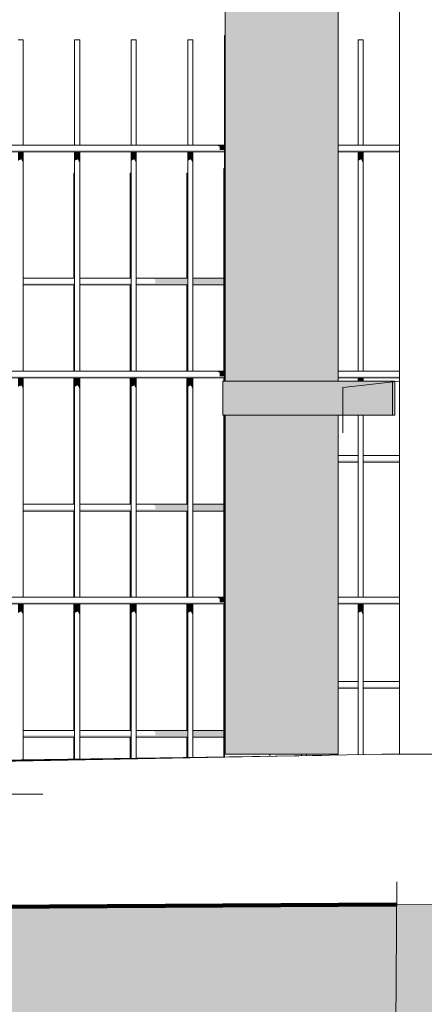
# Model space of a CAD drawing. Header units: metres. Extents: x -52 to 321, y -8 to 26.
# Tile 243 of 256: x 296.68 to 297.038, y -0.224 to 0.647. Entities that reach past the tile are written whole.
import ezdxf

# ---------------------------------------------------------------- set-up
doc = ezdxf.new("R2010")
doc.units = ezdxf.units.M
doc.header["$MEASUREMENT"] = 0
doc.linetypes.add('Strichlinie weit', pattern=[1.058333, 0.635, -0.423333])
for name, color, linetype in [('10 Wand außen', 7, 'Continuous'), ('30 Dachentwässerung', 7, 'Continuous'), ('40 Absturzsicherung', 7, 'Continuous'), ('60 Auffüllung gesamt', 7, 'Continuous'), ('60 Gelände 2D Übersicht', 7, 'Continuous'), ('94 Genehmigungsplanung Bemaßung', 7, 'Continuous')]:
    doc.layers.add(name, color=color, linetype=linetype)
doc.styles.add('ERSTELLTER_STIL_2', font='arial.ttf')
doc.dimstyles.new('ERSTELLTER_STIL__2', dxfattribs={"dimtxt": 0.2, "dimasz": 0.19, "dimexe": 0.18, "dimexo": 0.1, "dimgap": 0, "dimtad": 1, "dimzin": 0, "dimdsep": 46, "dimtxsty": 'ERSTELLTER_STIL_2', "dimblk": 'ARROWHEAD_10', "dimblk1": 'ARROWHEAD_10', "dimblk2": 'ARROWHEAD_10', "dimcen": 0.09, "dimclrd": 256, "dimclre": 256, "dimclrt": 256, "dimazin": 0, "dimtfac": 1, "dimtdec": 4, "dimtmove": 0, "dimatfit": 3, "dimfxl": 1, "dimtolj": 1, "dimtzin": 0, "dimarcsym": 0})
doc.dimstyles.new('ERSTELLTER_STIL__3', dxfattribs={"dimtxt": 0.25, "dimasz": 0.19, "dimexe": 0.18, "dimexo": 0.1, "dimgap": 0, "dimtad": 1, "dimzin": 0, "dimdsep": 46, "dimtxsty": 'ERSTELLTER_STIL_2', "dimblk": 'ARROWHEAD_6', "dimblk1": 'ARROWHEAD_6', "dimblk2": 'ARROWHEAD_6', "dimcen": 0.09, "dimclrd": 7, "dimclre": 7, "dimclrt": 7, "dimazin": 0, "dimtfac": 1, "dimtdec": 4, "dimtmove": 0, "dimatfit": 3, "dimfxl": 1, "dimtolj": 1, "dimtzin": 0, "dimarcsym": 0})

# ---------------------------------------------------------------- blocks, each defined once
blk = doc.blocks.new('*D52', base_point=(33626.11544, -0.00275))
at = {"layer": '60 Gelände 2D Übersicht', "linetype": 'Continuous', "lineweight": 18, "true_color": 0xf50000}
for points in [[(296.45843, -0.11571), (296.35843, -0.21571), (296.55843, -0.21571)], [(296.45843, -1.40116), (296.55843, -1.30116), (296.35843, -1.30116)]]:
    blk.add_hatch(color=1, dxfattribs=at).paths.add_polyline_path(points)
at = {"layer": '60 Gelände 2D Übersicht', "color": 1, "linetype": 'Continuous', "lineweight": 18, "true_color": 0xf50000}
for p, q in [((296.64593, -0.11571), (296.27093, -0.11571)), ((296.45843, -0.11571), (296.35843, -0.21571)), ((296.45843, -0.11571), (296.55843, -0.21571)), ((296.55843, -0.21571), (296.35843, -0.21571)), ((296.45843, -1.30116), (296.45843, -0.21571)), ((296.35843, -1.30116), (296.55843, -1.30116)), ((296.45843, -1.40116), (296.35843, -1.30116)), ((296.45843, -1.40116), (296.55843, -1.30116)), ((296.64593, -1.40116), (296.27093, -1.40116))]:
    blk.add_line(p, q, dxfattribs=at)
at = {"layer": '60 Gelände 2D Übersicht', "color": 1, "lineweight": 18, "true_color": 0xf50000, "insert": (296.46637, -1.0757), "char_height": 0.2, "attachment_point": 7, "rotation": 90, "style": 'ERSTELLTER_STIL_2'}
blk.add_mtext('\\A1;{\\pql;\\fArial|b0|i0|c0|p0;\\W1.000000;1,28\\fArial|b0|i0|c0|p0;\\W1.000000;\\A1{\\H.66x;\\S5^  ;}}', dxfattribs=at)
blk = doc.blocks.new('ARROWHEAD_10')
at = {"linetype": 'Continuous', "lineweight": 0}
blk.add_hatch(color=0, dxfattribs=at).paths.add_polyline_path([(-0.525, 0.525), (0, 0), (-0.525, -0.525)])
at = {"color": 0, "linetype": 'Continuous', "lineweight": 0}
blk.add_line((0, 0), (-1, 0), dxfattribs=at)
blk = doc.blocks.new('*D57', base_point=(33626.11544, -0.00275))
at = {"layer": '94 Genehmigungsplanung Bemaßung', "color": 7, "linetype": 'Continuous', "lineweight": 13}
for p, q in [((296.51311, 3.08525), (296.51311, 3.23525)), ((296.61311, 2.98525), (296.41311, 3.18525)), ((296.70061, 3.08525), (296.32561, 3.08525)), ((296.51311, -0.0381), (296.51311, 3.08525)), ((296.41311, 0.0619), (296.61311, -0.1381)), ((296.70061, -0.0381), (296.32561, -0.0381)), ((296.51311, -0.1881), (296.51311, -0.0381))]:
    blk.add_line(p, q, dxfattribs=at)
at = {"layer": '94 Genehmigungsplanung Bemaßung', "color": 7, "lineweight": 13, "insert": (296.52304, 1.127), "char_height": 0.25, "attachment_point": 7, "rotation": 90, "style": 'ERSTELLTER_STIL_2'}
blk.add_mtext('\\A1;{\\pql;\\fArial|b0|i0|c0|p0;\\W1.000000;3,12\\fArial|b0|i0|c0|p0;\\W1.000000;\\A1{\\H.66x;\\S5^  ;}}', dxfattribs=at)
blk = doc.blocks.new('ARROWHEAD_6')
at = {"color": 0, "linetype": 'Continuous', "lineweight": 0}
for p, q in [((-0.5, -0.5), (0.5, 0.5)), ((0, 0), (-1, 0))]:
    blk.add_line(p, q, dxfattribs=at)

msp = doc.modelspace()

# ---------------------------------------------------------------- hatches: boundary and pattern name
at = {"layer": '30 Dachentwässerung', "linetype": 'Continuous', "lineweight": 0, "true_color": 0x000000}
for points in [[(296.86206, 1.99725), (296.86206, 0.32725), (296.86876, 0.32725), (296.86876, 1.99725)], [(296.86876, 0.32725), (296.88706, 0.32725), (296.88706, 1.99725), (296.86876, 1.99725)], [(296.91206, 1.99725), (296.88706, 1.99725), (296.88706, 0.32725), (296.91206, 0.32725)], [(296.93706, 1.99725), (296.91206, 1.99725), (296.91206, 0.32725), (296.93706, 0.32725)], [(296.93706, 1.99725), (296.93706, 0.32725), (296.95536, 0.32725), (296.95536, 1.99725)], [(296.95536, 0.32725), (296.96206, 0.32725), (296.96206, 1.99725), (296.95536, 1.99725)], [(296.86693, 0.29725), (296.86693, 0.32725), (296.85996, 0.32725), (296.85996, 0.29725)], [(296.88596, 0.29725), (296.88596, 0.32725), (296.86693, 0.32725), (296.86693, 0.29725)], [(296.91196, 0.29725), (296.91196, 0.32725), (296.88596, 0.32725), (296.88596, 0.29725)], [(296.91196, 0.29725), (297.00996, 0.29725), (297.00996, 0.32725), (296.91196, 0.32725)], [(297.01196, 0.29725), (297.01196, 0.32725), (297.00996, 0.32725), (297.00996, 0.29725)], [(296.86876, 0.29725), (296.86206, 0.29725), (296.86206, -0.00275), (296.86876, -0.00275)], [(296.88706, 0.29725), (296.86876, 0.29725), (296.86876, -0.00275), (296.88706, -0.00275)], [(296.88706, 0.29725), (296.88706, -0.00275), (296.91206, -0.00275), (296.91206, 0.29725)], [(296.93706, 0.29725), (296.91206, 0.29725), (296.91206, -0.00275), (296.93706, -0.00275)], [(296.93706, 0.29725), (296.93706, -0.00275), (296.95536, -0.00275), (296.95536, 0.29725)], [(296.95536, -0.00275), (296.96206, -0.00275), (296.96206, 0.29725), (296.95536, 0.29725)]]:
    msp.add_hatch(color=18, dxfattribs=at).paths.add_polyline_path(points)
at = {"layer": '40 Absturzsicherung', "linetype": 'Continuous', "lineweight": 0, "true_color": 0x000000}
for points in [[(295.15089, 0.53016), (296.86153, 0.53016), (296.86153, 0.53166), (295.15089, 0.53166)], [(296.85712, 0.53466), (296.86153, 0.53466), (296.86153, 0.53616), (296.85453, 0.53616)], [(296.86153, 0.53466), (296.85712, 0.53466), (296.85712, 0.53166), (296.86153, 0.53166)], [(296.96206, 0.53166), (296.96206, 0.53016), (297.01606, 0.53016), (297.01606, 0.53166)], [(296.67887, 0.52229), (296.68166, 0.52357), (296.68166, 0.53016), (296.67887, 0.53016)], [(296.68166, 0.53016), (296.68166, 0.52357), (296.68339, 0.52021), (296.68339, 0.53016)], [(296.73166, 0.53016), (296.72887, 0.53016), (296.72887, 0.52229), (296.73166, 0.52357)], [(296.73166, 0.53016), (296.73166, 0.52357), (296.73339, 0.52021), (296.73339, 0.53016)], [(296.77887, 0.53016), (296.77887, 0.52229), (296.78166, 0.52357), (296.78166, 0.53016)], [(296.78166, 0.53016), (296.78166, 0.52357), (296.78339, 0.52021), (296.78339, 0.53016)], [(296.82887, 0.52229), (296.83166, 0.52357), (296.83166, 0.53016), (296.82887, 0.53016)], [(296.83166, 0.52357), (296.83339, 0.52021), (296.83339, 0.53016), (296.83166, 0.53016)], [(296.9795, 0.53016), (296.9795, 0.52229), (296.9823, 0.52357), (296.9823, 0.53016)], [(296.9823, 0.52357), (296.98403, 0.52021), (296.98403, 0.53016), (296.9823, 0.53016)], [(296.8281, 0.46919), (296.8281, 0.41834), (296.82887, 0.41834), (296.82887, 0.47028)], [(296.79774, 0.41834), (296.80034, 0.41684), (296.82887, 0.41684), (296.82887, 0.41834)], [(296.86073, 0.41834), (296.83339, 0.41834), (296.83339, 0.41684), (296.86073, 0.41684)], [(296.68339, 0.41384), (296.68339, 0.41234), (296.72887, 0.41234), (296.72887, 0.41384)], [(296.72887, 0.41234), (296.7281, 0.41234), (296.7281, 0.40446), (296.72887, 0.40482)], [(296.77887, 0.41384), (296.73339, 0.41384), (296.73339, 0.41234), (296.77887, 0.41234)], [(296.77887, 0.41234), (296.7781, 0.41234), (296.7781, 0.40446), (296.77887, 0.40482)], [(296.78339, 0.41234), (296.82887, 0.41234), (296.82887, 0.41384), (296.78339, 0.41384)], [(296.82887, 0.41684), (296.80034, 0.41684), (296.80034, 0.41384), (296.82887, 0.41384)], [(296.82887, 0.41234), (296.8281, 0.41234), (296.8281, 0.33616), (296.82887, 0.33616)], [(296.86073, 0.41684), (296.83339, 0.41684), (296.83339, 0.41384), (296.86073, 0.41384)], [(296.86073, 0.41384), (296.83339, 0.41384), (296.83339, 0.41234), (296.86073, 0.41234)], [(295.15089, 0.33016), (296.86153, 0.33016), (296.86153, 0.33166), (295.15089, 0.33166)], [(296.85712, 0.33466), (296.86153, 0.33466), (296.86153, 0.33616), (296.85453, 0.33616)], [(296.86153, 0.33466), (296.85712, 0.33466), (296.85712, 0.33166), (296.86153, 0.33166)], [(296.96206, 0.33166), (296.96206, 0.33016), (297.01606, 0.33016), (297.01606, 0.33166)], [(296.67887, 0.32229), (296.68166, 0.32357), (296.68166, 0.33016), (296.67887, 0.33016)], [(296.68166, 0.33016), (296.68166, 0.32357), (296.68339, 0.32021), (296.68339, 0.33016)], [(296.73166, 0.33016), (296.72887, 0.33016), (296.72887, 0.32229), (296.73166, 0.32357)], [(296.73339, 0.33016), (296.73166, 0.33016), (296.73166, 0.32357), (296.73339, 0.32021)], [(296.77887, 0.33016), (296.77887, 0.32229), (296.78166, 0.32357), (296.78166, 0.33016)], [(296.78166, 0.33016), (296.78166, 0.32357), (296.78339, 0.32021), (296.78339, 0.33016)], [(296.8281, 0.21834), (296.82887, 0.21834), (296.82887, 0.33016), (296.8281, 0.33016)], [(296.82887, 0.32229), (296.83166, 0.32357), (296.83166, 0.33016), (296.82887, 0.33016)], [(296.83166, 0.32357), (296.83339, 0.32021), (296.83339, 0.33016), (296.83166, 0.33016)], [(296.9795, 0.32725), (296.9823, 0.32725), (296.9823, 0.33016), (296.9795, 0.33016)], [(296.98403, 0.33016), (296.9823, 0.33016), (296.9823, 0.32725), (296.98403, 0.32725)], [(296.96206, 0.2556), (296.9795, 0.2556), (296.9795, 0.2571), (296.96206, 0.2571)], [(297.01606, 0.2571), (296.98403, 0.2571), (296.98403, 0.2556), (297.01606, 0.2556)], [(296.79774, 0.21834), (296.80034, 0.21684), (296.82887, 0.21684), (296.82887, 0.21834)], [(296.83339, 0.21834), (296.83339, 0.21684), (296.86073, 0.21684), (296.86073, 0.21834)], [(296.72887, 0.21384), (296.68339, 0.21384), (296.68339, 0.21234), (296.72887, 0.21234)], [(296.72887, 0.21234), (296.7281, 0.21234), (296.7281, 0.20446), (296.72887, 0.20482)], [(296.73339, 0.21384), (296.73339, 0.21234), (296.77887, 0.21234), (296.77887, 0.21384)], [(296.77887, 0.21234), (296.7781, 0.21234), (296.7781, 0.20446), (296.77887, 0.20482)], [(296.78339, 0.21234), (296.82887, 0.21234), (296.82887, 0.21384), (296.78339, 0.21384)], [(296.80034, 0.21684), (296.80034, 0.21384), (296.82887, 0.21384), (296.82887, 0.21684)], [(296.8281, 0.21234), (296.8281, 0.13616), (296.82887, 0.13616), (296.82887, 0.21234)], [(296.83339, 0.21684), (296.83339, 0.21384), (296.86073, 0.21384), (296.86073, 0.21684)], [(296.83339, 0.21384), (296.83339, 0.21234), (296.86073, 0.21234), (296.86073, 0.21384)], [(295.15089, 0.13016), (296.86153, 0.13016), (296.86153, 0.13166), (295.15089, 0.13166)], [(296.85712, 0.13466), (296.86153, 0.13466), (296.86153, 0.13616), (296.85453, 0.13616)], [(296.86153, 0.13466), (296.85712, 0.13466), (296.85712, 0.13166), (296.86153, 0.13166)], [(296.96206, 0.13016), (297.01606, 0.13016), (297.01606, 0.13166), (296.96206, 0.13166)], [(296.67887, 0.12229), (296.68166, 0.12357), (296.68166, 0.13016), (296.67887, 0.13016)], [(296.68166, 0.13016), (296.68166, 0.12357), (296.68339, 0.12021), (296.68339, 0.13016)], [(296.72887, 0.13016), (296.72887, 0.12229), (296.73166, 0.12357), (296.73166, 0.13016)], [(296.73339, 0.13016), (296.73166, 0.13016), (296.73166, 0.12357), (296.73339, 0.12021)], [(296.77887, 0.13016), (296.77887, 0.12229), (296.78166, 0.12357), (296.78166, 0.13016)], [(296.78166, 0.13016), (296.78166, 0.12357), (296.78339, 0.12021), (296.78339, 0.13016)], [(296.8281, 0.13016), (296.8281, 0.01834), (296.82887, 0.01834), (296.82887, 0.13016)], [(296.82887, 0.12229), (296.83166, 0.12357), (296.83166, 0.13016), (296.82887, 0.13016)], [(296.83166, 0.12357), (296.83339, 0.12021), (296.83339, 0.13016), (296.83166, 0.13016)], [(296.9795, 0.13016), (296.9795, 0.12229), (296.9823, 0.12357), (296.9823, 0.13016)], [(296.9823, 0.13016), (296.9823, 0.12357), (296.98403, 0.12021), (296.98403, 0.13016)], [(296.9795, 0.0571), (296.96206, 0.0571), (296.96206, 0.0556), (296.9795, 0.0556)], [(296.98403, 0.0571), (296.98403, 0.0556), (297.01606, 0.0556), (297.01606, 0.0571)], [(296.80034, 0.01684), (296.82887, 0.01684), (296.82887, 0.01834), (296.79774, 0.01834)], [(296.83339, 0.01684), (296.86073, 0.01684), (296.86073, 0.01834), (296.83339, 0.01834)], [(296.72887, 0.01384), (296.68339, 0.01384), (296.68339, 0.01234), (296.72887, 0.01234)], [(296.72887, 0.01234), (296.7281, 0.01234), (296.7281, 0.00446), (296.72887, 0.00482)], [(296.77887, 0.01384), (296.73339, 0.01384), (296.73339, 0.01234), (296.77887, 0.01234)], [(296.77887, 0.01234), (296.7781, 0.01234), (296.7781, 0.00446), (296.77887, 0.00482)], [(296.78339, 0.01384), (296.78339, 0.01234), (296.82887, 0.01234), (296.82887, 0.01384)], [(296.80034, 0.01684), (296.80034, 0.01384), (296.82887, 0.01384), (296.82887, 0.01684)], [(296.82887, 0.01234), (296.8281, 0.01234), (296.8281, -0.00551), (296.82887, -0.00549)], [(296.86073, 0.01684), (296.83339, 0.01684), (296.83339, 0.01384), (296.86073, 0.01384)], [(296.83339, 0.01234), (296.86073, 0.01234), (296.86073, 0.01384), (296.83339, 0.01384)]]:
    msp.add_hatch(color=18, dxfattribs=at).paths.add_polyline_path(points)
at = {"layer": '60 Auffüllung gesamt', "linetype": 'Continuous', "lineweight": 0, "true_color": 0x000000}
for points in [[(292.57606, -0.0698), (296.94014, -0.00389), (296.94272, -0.00384), (293.78433, -0.05112), (293.7734, -0.05129), (293.76499, -0.05142), (293.75709, -0.05153), (293.75004, -0.05163), (292.57606, -0.0692)], [(292.57606, -0.07047), (296.93706, -0.00395), (296.94013, -0.00389), (292.57606, -0.0698)], [(292.57606, -0.07047), (292.57606, -0.07117), (296.9335, -0.00402), (296.93708, -0.00395)], [(296.93352, -0.00402), (292.57606, -0.07117), (292.57606, -0.07229), (296.92716, -0.00414)], [(292.57606, -0.07339), (296.9199, -0.00427), (296.92719, -0.00414), (292.57606, -0.07229)], [(292.57606, -0.07339), (292.57606, -0.07447), (296.91142, -0.00444), (296.91987, -0.00428)], [(292.57606, -0.07553), (296.90172, -0.00462), (296.91149, -0.00443), (292.57606, -0.07447)], [(296.90166, -0.00462), (292.57606, -0.07553), (292.57606, -0.07656), (296.89029, -0.00484)], [(292.57606, -0.0797), (296.83476, -0.00589), (296.89001, -0.00484), (292.57606, -0.07658)], [(292.57606, -0.07656), (292.57606, -0.07658), (296.88979, -0.00485), (294.50811, -0.04444)], [(296.83481, -0.00589), (292.57606, -0.0797), (292.57606, -0.08047), (296.81308, -0.0063)], [(292.57606, -0.08116), (296.78823, -0.00677), (296.81291, -0.0063), (292.57606, -0.08047)], [(296.78828, -0.00677), (292.57606, -0.08116), (292.57606, -0.08179), (296.75981, -0.00731)], [(292.57606, -0.08236), (296.72716, -0.00793), (296.75988, -0.00731), (292.57606, -0.08179)], [(292.57606, -0.08287), (296.69011, -0.00863), (296.72608, -0.00795), (294.12234, -0.05463), (292.57606, -0.08236)], [(292.57606, -0.08287), (292.57606, -0.08331), (296.64932, -0.0094), (296.68914, -0.00865), (295.08924, -0.03752)], [(293.79077, -0.05101), (293.78342, -0.05113), (296.94274, -0.00384), (296.94464, -0.00381), (294.50811, -0.03997), (293.83209, -0.05001), (293.83209, -0.05015), (293.83133, -0.0502), (293.82907, -0.05026), (293.82539, -0.05035), (293.82039, -0.05046), (293.81423, -0.05058), (293.80709, -0.05072), (293.79919, -0.05086)], [(293.83209, -0.0495), (293.83209, -0.04966), (296.94693, -0.00376), (296.94761, -0.00375), (294.37587, -0.04152), (294.37423, -0.04155), (294.36709, -0.04168), (294.35919, -0.04181), (294.35077, -0.04196), (294.34209, -0.0421), (294.3334, -0.04223), (294.32499, -0.04236), (294.31709, -0.04247), (294.30995, -0.04257), (294.30379, -0.04265), (294.29824, -0.04272), (294.29511, -0.04275), (294.29285, -0.04276), (294.29218, -0.04275)], [(293.83209, -0.05001), (295.08924, -0.03135), (296.94521, -0.0038), (296.9468, -0.00377), (293.83209, -0.04966)], [(294.34577, -0.04196), (297.00583, -0.0029), (294.44679, -0.04047), (294.39209, -0.04127), (294.4293, -0.04073)]]:
    msp.add_hatch(color=18, dxfattribs=at).paths.add_polyline_path(points)
at = {"layer": '60 Auffüllung gesamt', "linetype": 'Continuous', "lineweight": 18, "true_color": 0xffa8a8}
h = msp.add_hatch(dxfattribs=at)
h.set_pattern_fill('Boden__gewachsen_0002', color=21, style=0, pattern_type=2)
h.set_pattern_definition([(45, (33626.11544, -0.00275), (-0.2121320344, 0.2121320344), []), (45, (33626.0447, 0.06797), (-0.424264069, 0.424264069), []), (45, (33625.974, 0.1387), (-0.424264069, 0.424264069), []), (135, (33625.9033, 0.20939), (0.07071067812, 0.07071067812), [0.3, -0.3])])
h.paths.add_polyline_path([(306.91794, -0.07201), (286.67428, -0.20275), (286.67428, -1.32807), (315.69778, -1.53964), (317.69862, -1.56097), (317.69862, -1.5436), (315.63466, -0.25121), (315.28212, -0.01601)])

# ---------------------------------------------------------------- linework, layer by layer
at = {"layer": '10 Wand außen', "color": 7, "linetype": 'Continuous', "lineweight": 13}
for p, q in [((297.01606, -0.00275), (297.01606, 3.29774)), ((297.01606, 0.32725), (296.96606, 0.3217)), ((296.96606, 0.3217), (296.96606, 0.2817))]:
    msp.add_line(p, q, dxfattribs=at)
at = {"layer": '30 Dachentwässerung', "color": 7, "linetype": 'Continuous', "lineweight": 13}
for p, q in [((296.86206, 1.99725), (296.86206, 0.32725)), ((296.96206, 1.99725), (296.96206, 0.32725)), ((296.86693, 0.32725), (296.85996, 0.32725)), ((296.85996, 0.29725), (296.85996, 0.32725)), ((296.88596, 0.32725), (296.86693, 0.32725)), ((296.91196, 0.32725), (296.88596, 0.32725)), ((297.00996, 0.32725), (296.91196, 0.32725)), ((297.01196, 0.32725), (297.00996, 0.32725)), ((297.00996, 0.29725), (297.00996, 0.32725)), ((297.01196, 0.29725), (297.01196, 0.32725)), ((296.86693, 0.29725), (296.85996, 0.29725)), ((296.86206, 0.29725), (296.86206, -0.00275)), ((296.88596, 0.29725), (296.86693, 0.29725)), ((296.91196, 0.29725), (296.88596, 0.29725)), ((297.00996, 0.29725), (296.91196, 0.29725)), ((296.96206, 0.29725), (296.96206, -0.00275)), ((297.01196, 0.29725), (297.00996, 0.29725)), ((296.86206, -0.00275), (296.86876, -0.00275)), ((296.86876, -0.00275), (296.88706, -0.00275)), ((296.88706, -0.00275), (296.91206, -0.00275)), ((296.91206, -0.00275), (296.93706, -0.00275)), ((296.93706, -0.00275), (296.95536, -0.00275)), ((296.95536, -0.00275), (296.96206, -0.00275))]:
    msp.add_line(p, q, dxfattribs=at)
at = {"layer": '40 Absturzsicherung', "color": 7, "linetype": 'Continuous', "lineweight": 13}
for p, q in [((296.67887, 0.62916), (296.68166, 0.62916)), ((296.68166, 0.62916), (296.68339, 0.62916)), ((296.68339, 0.53616), (296.68339, 0.62916)), ((296.72887, 0.62916), (296.73166, 0.62916)), ((296.72887, 0.53616), (296.72887, 0.62916)), ((296.73166, 0.62916), (296.73339, 0.62916)), ((296.73339, 0.53616), (296.73339, 0.62916)), ((296.77887, 0.62916), (296.78166, 0.62916)), ((296.77887, 0.53616), (296.77887, 0.62916)), ((296.78166, 0.62916), (296.78339, 0.62916)), ((296.78339, 0.53616), (296.78339, 0.62916)), ((296.82887, 0.62916), (296.83166, 0.62916)), ((296.82887, 0.53616), (296.82887, 0.62916)), ((296.83166, 0.62916), (296.83339, 0.62916)), ((296.83339, 0.53616), (296.83339, 0.62916)), ((296.86153, 0.63316), (296.86206, 0.63316)), ((296.86153, 0.62916), (296.86153, 0.63316)), ((296.86153, 0.62916), (296.86206, 0.62916)), ((296.86153, 0.32725), (296.86153, 0.62916)), ((296.9795, 0.62916), (296.9823, 0.62916)), ((296.9795, 0.53616), (296.9795, 0.62916)), ((296.9823, 0.62916), (296.98403, 0.62916)), ((296.98403, 0.53616), (296.98403, 0.62916)), ((295.15089, 0.53616), (296.86153, 0.53616)), ((296.96206, 0.53616), (297.01606, 0.53616)), ((295.15089, 0.53016), (296.86153, 0.53016)), ((296.68339, 0.33616), (296.68339, 0.53016)), ((296.72887, 0.33616), (296.72887, 0.53016)), ((296.73339, 0.33616), (296.73339, 0.53016)), ((296.77887, 0.33616), (296.77887, 0.53016)), ((296.78339, 0.33616), (296.78339, 0.53016)), ((296.82887, 0.33616), (296.82887, 0.53016)), ((296.83339, 0.33616), (296.83339, 0.53016)), ((296.96206, 0.53016), (297.01606, 0.53016)), ((296.9795, 0.33616), (296.9795, 0.53016)), ((296.98403, 0.33616), (296.98403, 0.53016)), ((296.86153, 0.51534), (296.86073, 0.51534)), ((296.86073, 0.51134), (296.86073, 0.51534)), ((296.72887, 0.51134), (296.7281, 0.51134)), ((296.7281, 0.41834), (296.7281, 0.51134)), ((296.77887, 0.51134), (296.7781, 0.51134)), ((296.7781, 0.41834), (296.7781, 0.51134)), ((296.82887, 0.51134), (296.8281, 0.51134)), ((296.8281, 0.41834), (296.8281, 0.51134)), ((296.86153, 0.51134), (296.86073, 0.51134)), ((296.86073, 0.33616), (296.86073, 0.51134)), ((296.68339, 0.41834), (296.72887, 0.41834)), ((296.73339, 0.41834), (296.77887, 0.41834)), ((296.78339, 0.41834), (296.82887, 0.41834)), ((296.83339, 0.41834), (296.86073, 0.41834)), ((296.68339, 0.41234), (296.72887, 0.41234)), ((296.7281, 0.33616), (296.7281, 0.41234)), ((296.73339, 0.41234), (296.77887, 0.41234)), ((296.7781, 0.33616), (296.7781, 0.41234)), ((296.78339, 0.41234), (296.82887, 0.41234)), ((296.8281, 0.33616), (296.8281, 0.41234)), ((296.83339, 0.41234), (296.86073, 0.41234)), ((295.15089, 0.33616), (296.86153, 0.33616)), ((296.96206, 0.33616), (297.01606, 0.33616)), ((295.15089, 0.33016), (296.86153, 0.33016)), ((296.68339, 0.13616), (296.68339, 0.33016)), ((296.7281, 0.21834), (296.7281, 0.33016)), ((296.72887, 0.13616), (296.72887, 0.33016)), ((296.73339, 0.13616), (296.73339, 0.33016)), ((296.7781, 0.21834), (296.7781, 0.33016)), ((296.77887, 0.13616), (296.77887, 0.33016)), ((296.78339, 0.13616), (296.78339, 0.33016)), ((296.8281, 0.21834), (296.8281, 0.33016)), ((296.82887, 0.13616), (296.82887, 0.33016)), ((296.83339, 0.13616), (296.83339, 0.33016)), ((296.86073, 0.32725), (296.86073, 0.33016)), ((296.96206, 0.33016), (297.01606, 0.33016)), ((296.9795, 0.32725), (296.9795, 0.33016)), ((296.98403, 0.32725), (296.98403, 0.33016)), ((296.86073, 0.13616), (296.86073, 0.29725)), ((296.86153, -0.00501), (296.86153, 0.29725)), ((296.9795, 0.13616), (296.9795, 0.29725)), ((296.98403, 0.13616), (296.98403, 0.29725)), ((296.96206, 0.2616), (296.9795, 0.2616)), ((296.98403, 0.2616), (297.01606, 0.2616)), ((296.96206, 0.2556), (296.9795, 0.2556)), ((296.98403, 0.2556), (297.01606, 0.2556)), ((296.68339, 0.21834), (296.72887, 0.21834)), ((296.73339, 0.21834), (296.77887, 0.21834)), ((296.78339, 0.21834), (296.82887, 0.21834)), ((296.83339, 0.21834), (296.86073, 0.21834)), ((296.68339, 0.21234), (296.72887, 0.21234)), ((296.7281, 0.13616), (296.7281, 0.21234)), ((296.73339, 0.21234), (296.77887, 0.21234)), ((296.7781, 0.13616), (296.7781, 0.21234)), ((296.78339, 0.21234), (296.82887, 0.21234)), ((296.8281, 0.13616), (296.8281, 0.21234)), ((296.83339, 0.21234), (296.86073, 0.21234)), ((295.15089, 0.13616), (296.86153, 0.13616)), ((296.96206, 0.13616), (297.01606, 0.13616)), ((295.15089, 0.13016), (296.86153, 0.13016)), ((296.68339, -0.00763), (296.68339, 0.13016)), ((296.7281, 0.01834), (296.7281, 0.13016)), ((296.72887, -0.00696), (296.72887, 0.13016)), ((296.73339, -0.0069), (296.73339, 0.13016)), ((296.7781, 0.01834), (296.7781, 0.13016)), ((296.77887, -0.00623), (296.77887, 0.13016)), ((296.78339, -0.00616), (296.78339, 0.13016)), ((296.8281, 0.01834), (296.8281, 0.13016)), ((296.82887, -0.00549), (296.82887, 0.13016)), ((296.83339, -0.00543), (296.83339, 0.13016)), ((296.86073, -0.00503), (296.86073, 0.13016)), ((296.96206, 0.13016), (297.01606, 0.13016)), ((296.9795, -0.00315), (296.9795, 0.13016)), ((296.98403, -0.00306), (296.98403, 0.13016)), ((296.96206, 0.0616), (296.9795, 0.0616)), ((296.98403, 0.0616), (297.01606, 0.0616)), ((296.96206, 0.0556), (296.9795, 0.0556)), ((296.98403, 0.0556), (297.01606, 0.0556)), ((296.68339, 0.01834), (296.72887, 0.01834)), ((296.73339, 0.01834), (296.77887, 0.01834)), ((296.78339, 0.01834), (296.82887, 0.01834)), ((296.83339, 0.01834), (296.86073, 0.01834)), ((296.68339, 0.01234), (296.72887, 0.01234)), ((296.7281, -0.00697), (296.7281, 0.01234)), ((296.73339, 0.01234), (296.77887, 0.01234)), ((296.7781, -0.00624), (296.7781, 0.01234)), ((296.78339, 0.01234), (296.82887, 0.01234)), ((296.8281, -0.00551), (296.8281, 0.01234)), ((296.83339, 0.01234), (296.86073, 0.01234)), ((296.90153, -0.00443), (296.90153, -0.00275)), ((296.9295, -0.00402), (296.9295, -0.00275)), ((296.93403, -0.00395), (296.93403, -0.00275))]:
    msp.add_line(p, q, dxfattribs=at)
at = {"layer": '60 Auffüllung gesamt', "color": 8, "linetype": 'Continuous', "lineweight": 18}
for p, q in [((286.47925, -0.20275), (297.00069, -0.00275)), ((292.57606, -0.08655), (297.00069, -0.00275)), ((292.57606, -0.07658), (296.89004, -0.00484)), ((294.39209, -0.04127), (296.94765, -0.00375)), ((297.00069, -0.00275), (301.92789, -0.00275))]:
    msp.add_line(p, q, dxfattribs=at)
at = {"layer": '60 Auffüllung gesamt', "color": 7, "linetype": 'Continuous', "lineweight": 18, "flags": 128}
msp.add_lwpolyline([(315.28212, -0.01601), (306.91794, -0.07201), (286.67428, -0.20275)], dxfattribs=at)
at = {"layer": '60 Gelände 2D Übersicht', "color": 1, "linetype": 'Strichlinie weit', "lineweight": 18, "true_color": 0xf50000}
msp.add_line((297.01377, -0.11571), (297.00423, -1.40116), dxfattribs=at)
at = {"layer": '60 Gelände 2D Übersicht', "color": 7, "linetype": 'Continuous', "lineweight": 100}
msp.add_line((297.01362, -0.13571), (286.4864, -0.19448), dxfattribs=at)

# ---------------------------------------------------------------- dimensions: what is measured, and where the dimension line sits
at = {"layer": '60 Gelände 2D Übersicht', "color": 1, "linetype": 'Continuous', "lineweight": 18, "true_color": 0xf50000}
dim = msp.add_linear_dim(base=(296.45843, -0.11571), p1=(297.00423, -1.40116), p2=(297.01377, -0.11571), angle=90, dimstyle='ERSTELLTER_STIL__2', dxfattribs=at)
dim.commit()
dim.dimension.update_dxf_attribs({"geometry": '*D52', "text_midpoint": (296.31843, -0.54753), "dimtype": 160, "text_rotation": 90})
at = {"layer": '94 Genehmigungsplanung Bemaßung', "color": 7, "linetype": 'Continuous', "lineweight": 13}
dim = msp.add_linear_dim(base=(296.51311, 3.08525), p1=(292.56559, -0.0381), p2=(297.01606, 3.08525), angle=90, dimstyle='ERSTELLTER_STIL__3', dxfattribs=at)
dim.commit()
dim.dimension.update_dxf_attribs({"geometry": '*D57', "text_midpoint": (296.33811, 1.78722), "dimtype": 160, "text_rotation": 90})

doc.saveas('drawing.dxf')
